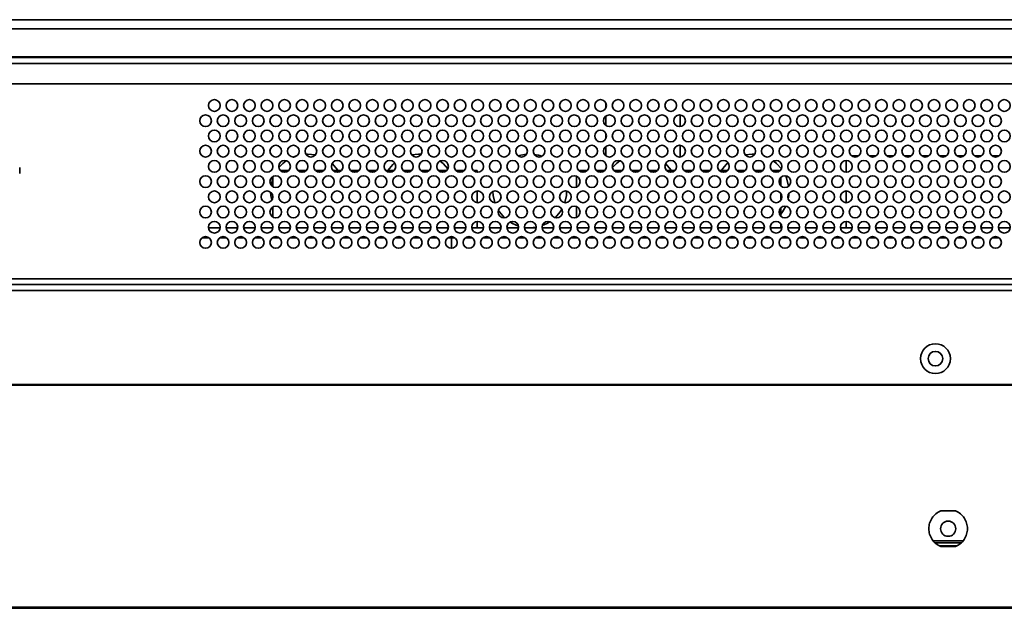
# Model space of a CAD drawing. Header units: millimetres. Extents: x 1 to 1119, y -1 to 863.
# Tile 38 of 211: x 409 to 465, y 136 to 169. Entities that reach past the tile are written whole.
import ezdxf

# ---------------------------------------------------------------- set-up
doc = ezdxf.new("R2010")
doc.units = ezdxf.units.MM

msp = doc.modelspace()

# ---------------------------------------------------------------- linework, layer by layer
at = {"color": 7, "linetype": 'Continuous', "lineweight": 35}
for p, q in [((507.7694, 169.427), (380.9876, 169.427)), ((247.8558, 167.2793), (507.7694, 167.2793)), ((247.8558, 167.277), (507.7694, 167.277)), ((302.4793, 167.273), (507.7694, 167.273)), ((507.7694, 167.3134), (382.0459, 167.3134)), ((507.7694, 167.3111), (382.0459, 167.3111)), ((442.7793, 167.273), (442.7793, 167.277)), ((446.1793, 167.277), (446.1793, 167.273)), ((507.7694, 165.773), (303.1459, 165.773)), ((442.3626, 164.3813), (442.3626, 164.698)), ((442.3626, 163.4115), (442.3626, 163.9345)), ((446.5959, 164.0053), (446.5959, 163.3407)), ((442.3626, 162.648), (442.3626, 162.9647)), ((442.3626, 161.6781), (442.3626, 162.2012)), ((446.5959, 162.2719), (446.5959, 161.6074)), ((424.5506, 161.6069), (424.7927, 161.6923)), ((425.2817, 161.7712), (425.3693, 161.773)), ((425.3693, 161.773), (425.8229, 161.7234)), ((431.306, 161.7352), (431.7026, 161.773)), ((431.7026, 161.773), (431.8547, 161.7675)), ((432.3948, 161.6556), (432.5098, 161.6117)), ((450.306, 161.7352), (450.7026, 161.773)), ((450.7026, 161.773), (450.8547, 161.7675)), ((451.3948, 161.6556), (451.5097, 161.6117)), ((456.3693, 161.673), (456.7693, 161.673)), ((457.3693, 161.673), (457.7693, 161.673)), ((458.3693, 161.673), (458.7693, 161.673)), ((459.3693, 161.673), (459.7693, 161.673)), ((460.3693, 161.673), (460.7693, 161.673)), ((461.3693, 161.673), (461.7693, 161.673)), ((462.3693, 161.673), (462.7693, 161.673)), ((463.3693, 161.673), (463.7693, 161.673)), ((464.3693, 161.673), (464.7693, 161.673)), ((408.9793, 160.673), (408.9793, 161.0063)), ((456.0693, 161.4063), (456.0693, 160.7397)), ((423.4026, 160.495), (423.4026, 159.9177)), ((423.8312, 160.8397), (424.3073, 160.8397)), ((424.8312, 160.8397), (425.3073, 160.8397)), ((425.8312, 160.8397), (426.3073, 160.8397)), ((426.8312, 160.8397), (427.3073, 160.8397)), ((427.8312, 160.8397), (428.3073, 160.8397)), ((428.8312, 160.8397), (429.3073, 160.8397)), ((429.8312, 160.8397), (430.3073, 160.8397)), ((430.8312, 160.8397), (431.3073, 160.8397)), ((431.8312, 160.8397), (432.3073, 160.8397)), ((432.8312, 160.8397), (433.3073, 160.8397)), ((433.8312, 160.8397), (434.3073, 160.8397)), ((434.8312, 160.8397), (435.0359, 160.8397)), ((435.0359, 160.8397), (435.0359, 160.7413)), ((440.7026, 160.5118), (440.7026, 159.9008)), ((440.8312, 160.8397), (441.3073, 160.8397)), ((441.8312, 160.8397), (442.3073, 160.8397)), ((442.8312, 160.8397), (443.3073, 160.8397)), ((443.8312, 160.8397), (444.3073, 160.8397)), ((444.8312, 160.8397), (445.3073, 160.8397)), ((445.8312, 160.8397), (446.3073, 160.8397)), ((446.8312, 160.8397), (447.3073, 160.8397)), ((447.8312, 160.8397), (448.3073, 160.8397)), ((448.8312, 160.8397), (449.3073, 160.8397)), ((449.8312, 160.8397), (450.3073, 160.8397)), ((450.8312, 160.8397), (451.3073, 160.8397)), ((451.8312, 160.8397), (452.3073, 160.8397)), ((452.3359, 160.4444), (452.3359, 159.9683)), ((423.2971, 160.0139), (423.4026, 160.4094)), ((435.0359, 159.6713), (435.0359, 159.008)), ((452.3359, 159.5397), (452.3359, 159.1397)), ((456.0693, 159.673), (456.0693, 159.0063)), ((423.4026, 158.7617), (423.4026, 158.1843)), ((440.7026, 158.7785), (440.7026, 158.1675)), ((452.3359, 158.711), (452.3359, 158.2349)), ((435.0359, 157.938), (435.0359, 157.573)), ((452.3359, 157.8063), (452.3359, 157.573)), ((456.0693, 157.9397), (456.0693, 157.573)), ((419.7376, 157.573), (420.4009, 157.573)), ((420.7376, 157.573), (421.4009, 157.573)), ((421.7376, 157.573), (422.4009, 157.573)), ((422.7376, 157.573), (423.4009, 157.573)), ((423.7376, 157.573), (424.4009, 157.573)), ((424.7376, 157.573), (425.4009, 157.573)), ((425.7376, 157.573), (426.4009, 157.573)), ((426.7376, 157.573), (427.4009, 157.573)), ((427.7376, 157.573), (428.4009, 157.573)), ((428.7376, 157.573), (429.4009, 157.573)), ((429.7376, 157.573), (430.4009, 157.573)), ((430.7376, 157.573), (431.4009, 157.573)), ((431.7376, 157.573), (432.4009, 157.573)), ((432.7376, 157.573), (433.4009, 157.573)), ((433.7376, 157.573), (434.4009, 157.573)), ((434.7376, 157.573), (435.4009, 157.573)), ((435.7376, 157.573), (436.4009, 157.573)), ((436.7376, 157.573), (437.4009, 157.573)), ((437.7376, 157.573), (438.4009, 157.573)), ((438.7376, 157.573), (439.4009, 157.573)), ((439.7376, 157.573), (440.4009, 157.573)), ((440.7376, 157.573), (441.4009, 157.573)), ((441.7376, 157.573), (442.4009, 157.573)), ((442.7376, 157.573), (443.4009, 157.573)), ((443.7376, 157.573), (444.4009, 157.573)), ((444.7376, 157.573), (445.4009, 157.573)), ((445.7376, 157.573), (446.4009, 157.573)), ((446.7376, 157.573), (447.4009, 157.573)), ((447.7376, 157.573), (448.4009, 157.573)), ((448.7376, 157.573), (449.4009, 157.573)), ((449.7376, 157.573), (450.4009, 157.573)), ((450.7376, 157.573), (451.4009, 157.573)), ((451.7376, 157.573), (452.4009, 157.573)), ((452.7376, 157.573), (453.4009, 157.573)), ((453.7376, 157.573), (454.4009, 157.573)), ((454.7376, 157.573), (455.4009, 157.573)), ((455.7376, 157.573), (456.4009, 157.573)), ((456.7376, 157.573), (457.4009, 157.573)), ((457.7376, 157.573), (458.4009, 157.573)), ((458.7376, 157.573), (459.4009, 157.573)), ((459.7376, 157.573), (460.4009, 157.573)), ((460.7376, 157.573), (461.4009, 157.573)), ((461.7376, 157.573), (462.4009, 157.573)), ((462.7376, 157.573), (463.4009, 157.573)), ((463.7376, 157.573), (464.4009, 157.573)), ((464.7376, 157.573), (465.4009, 157.573)), ((419.3693, 157.0063), (419.7693, 157.0063)), ((420.3693, 157.0063), (420.7693, 157.0063)), ((421.3693, 157.0063), (421.7693, 157.0063)), ((422.3693, 157.0063), (422.7693, 157.0063)), ((423.3693, 157.0063), (423.7693, 157.0063)), ((424.3693, 157.0063), (424.7693, 157.0063)), ((425.3693, 157.0063), (425.7693, 157.0063)), ((426.3693, 157.0063), (426.7693, 157.0063)), ((427.3693, 157.0063), (427.7693, 157.0063)), ((428.3693, 157.0063), (428.7693, 157.0063)), ((429.3693, 157.0063), (429.7693, 157.0063)), ((430.3693, 157.0063), (430.7693, 157.0063)), ((431.3693, 157.0063), (431.7693, 157.0063)), ((432.3693, 157.0063), (432.7693, 157.0063)), ((433.3693, 157.0063), (433.7693, 157.0063)), ((433.5809, 157.0063), (433.5809, 156.4065)), ((434.3693, 157.0063), (434.7693, 157.0063)), ((435.3693, 157.0063), (435.7693, 157.0063)), ((435.8909, 156.6522), (435.8909, 156.8271)), ((436.3693, 157.0063), (436.7693, 157.0063)), ((437.3693, 157.0063), (437.7693, 157.0063)), ((438.3693, 157.0063), (438.7693, 157.0063)), ((439.3693, 157.0063), (439.7693, 157.0063)), ((440.3693, 157.0063), (440.7693, 157.0063)), ((441.3693, 157.0063), (441.7693, 157.0063)), ((442.3693, 157.0063), (442.7693, 157.0063)), ((443.3693, 157.0063), (443.7693, 157.0063)), ((444.3693, 157.0063), (444.7693, 157.0063)), ((445.3693, 157.0063), (445.7693, 157.0063)), ((446.3693, 157.0063), (446.7693, 157.0063)), ((447.3693, 157.0063), (447.7693, 157.0063)), ((448.3693, 157.0063), (448.7693, 157.0063)), ((449.3693, 157.0063), (449.7693, 157.0063)), ((450.3693, 157.0063), (450.7693, 157.0063)), ((451.3693, 157.0063), (451.7693, 157.0063)), ((452.3693, 157.0063), (452.7693, 157.0063)), ((453.3693, 157.0063), (453.7693, 157.0063)), ((454.3693, 157.0063), (454.7693, 157.0063)), ((455.3693, 157.0063), (455.7693, 157.0063)), ((456.3693, 157.0063), (456.7693, 157.0063)), ((457.3693, 157.0063), (457.7693, 157.0063)), ((458.3693, 157.0063), (458.7693, 157.0063)), ((459.3693, 157.0063), (459.7693, 157.0063)), ((460.3693, 157.0063), (460.7693, 157.0063)), ((461.3693, 157.0063), (461.7693, 157.0063)), ((462.3693, 157.0063), (462.7693, 157.0063)), ((463.2476, 156.8271), (463.2476, 156.6522)), ((463.3693, 157.0063), (463.7693, 157.0063)), ((464.3693, 157.0063), (464.7693, 157.0063)), ((579.0159, 154.3397), (176.6093, 154.3397)), ((176.845, 154.0063), (578.7802, 154.0063)), ((408.0359, 148.653), (572.9478, 148.653)), ((572.9478, 148.6063), (408.0343, 148.6063)), ((461.4493, 141.4563), (462.2893, 141.4563)), ((462.7034, 139.7397), (461.0352, 139.7397)), ((462.6126, 139.6397), (461.1259, 139.6397)), ((462.3728, 139.473), (461.3657, 139.473)), ((462.2893, 139.423), (461.4493, 139.423)), ((176.1009, 135.9563), (579.5043, 135.9563)), ((176.1009, 135.9063), (579.5043, 135.9063)), ((181.1026, 135.973), (574.5026, 135.973))]:
    msp.add_line(p, q, dxfattribs=at)
at = {"color": 8, "linetype": 'Continuous', "lineweight": 35}
for p, q in [((507.7694, 168.8983), (380.9876, 168.8983)), ((302.4793, 166.9397), (507.7694, 166.9397)), ((539.5693, 154.673), (299.4592, 154.673))]:
    msp.add_line(p, q, dxfattribs=at)
at = {"color": 7, "linetype": 'Continuous', "lineweight": 35, "flags": 128}
for points in [[(437.3774, 161.6671), (437.5334, 161.712), (437.8532, 161.765)], [(438.2901, 161.7576), (438.5385, 161.712), (438.738, 161.6522)], [(423.7435, 161.0023), (423.9767, 161.2449), (424.1639, 161.3926)], [(426.7763, 161.232), (427.0975, 160.8659), (427.1154, 160.8397)], [(432.931, 161.3763), (433.0952, 161.2449), (433.3758, 160.942)], [(442.7435, 161.0023), (442.9767, 161.2449), (443.1639, 161.3926)], [(445.7763, 161.232), (446.0975, 160.8659), (446.1154, 160.8397)], [(451.931, 161.3763), (452.0952, 161.2449), (452.3758, 160.942)], [(436.2669, 160.8046), (436.3077, 160.8659), (436.3876, 160.9742)], [(452.617, 160.5362), (452.6661, 160.4177), (452.7841, 159.9514)], [(423.3376, 159.1418), (423.2846, 159.4199), (423.2704, 159.6055)], [(436.0443, 159.0073), (435.9513, 159.4199), (435.9361, 159.6453)], [(440.1359, 159.6663), (440.1206, 159.4199), (440.0282, 159.0089)], [(452.798, 159.5333), (452.7873, 159.4199), (452.755, 159.2285)], [(452.6141, 158.8033), (452.4309, 158.4801), (452.3359, 158.3531)], [(436.5996, 158.141), (436.3077, 158.4801), (436.2499, 158.5684)], [(439.861, 158.6342), (439.7642, 158.4801), (439.4829, 158.1511)], [(437.3959, 157.6729), (437.06, 157.8135), (436.911, 157.8997)], [(439.1886, 157.9176), (439.0119, 157.8135), (438.7487, 157.6977)], [(438.4026, 157.6053), (438.0359, 157.573), (437.7362, 157.5945)]]:
    msp.add_lwpolyline(points, dxfattribs=at)
at = {"color": 7, "linetype": 'Continuous', "lineweight": 35}
for centre, radius in [((420.0693, 164.5397), 0.3333), ((421.0693, 164.5397), 0.3333), ((422.0693, 164.5397), 0.3333), ((423.0693, 164.5397), 0.3333), ((424.0693, 164.5397), 0.3333), ((425.0693, 164.5397), 0.3333), ((426.0693, 164.5397), 0.3333), ((427.0693, 164.5397), 0.3333), ((428.0693, 164.5397), 0.3333), ((429.0693, 164.5397), 0.3333), ((430.0693, 164.5397), 0.3333), ((431.0693, 164.5397), 0.3333), ((432.0693, 164.5397), 0.3333), ((433.0693, 164.5397), 0.3333), ((434.0693, 164.5397), 0.3333), ((435.0693, 164.5397), 0.3333), ((436.0693, 164.5397), 0.3333), ((437.0693, 164.5397), 0.3333), ((438.0693, 164.5397), 0.3333), ((439.0693, 164.5397), 0.3333), ((440.0693, 164.5397), 0.3333), ((441.0693, 164.5397), 0.3333), ((442.0693, 164.5397), 0.3333), ((443.0693, 164.5397), 0.3333), ((444.0693, 164.5397), 0.3333), ((445.0693, 164.5397), 0.3333), ((446.0693, 164.5397), 0.3333), ((447.0693, 164.5397), 0.3333), ((448.0693, 164.5397), 0.3333), ((449.0693, 164.5397), 0.3333), ((450.0693, 164.5397), 0.3333), ((451.0693, 164.5397), 0.3333), ((452.0693, 164.5397), 0.3333), ((453.0693, 164.5397), 0.3333), ((454.0693, 164.5397), 0.3333), ((455.0693, 164.5397), 0.3333), ((456.0693, 164.5397), 0.3333), ((457.0693, 164.5397), 0.3333), ((458.0693, 164.5397), 0.3333), ((459.0693, 164.5397), 0.3333), ((460.0693, 164.5397), 0.3333), ((461.0693, 164.5397), 0.3333), ((462.0693, 164.5397), 0.3333), ((463.0693, 164.5397), 0.3333), ((464.0693, 164.5397), 0.3333), ((465.0693, 164.5397), 0.3333), ((419.5693, 163.673), 0.3333), ((420.5693, 163.673), 0.3333), ((421.5693, 163.673), 0.3333), ((422.5693, 163.673), 0.3333), ((423.5693, 163.673), 0.3333), ((424.5693, 163.673), 0.3333), ((425.5693, 163.673), 0.3333), ((426.5693, 163.673), 0.3333), ((427.5693, 163.673), 0.3333), ((428.5693, 163.673), 0.3333), ((429.5693, 163.673), 0.3333), ((430.5693, 163.673), 0.3333), ((431.5693, 163.673), 0.3333), ((432.5693, 163.673), 0.3333), ((433.5693, 163.673), 0.3333), ((434.5693, 163.673), 0.3333), ((435.5693, 163.673), 0.3333), ((436.5693, 163.673), 0.3333), ((437.5693, 163.673), 0.3333), ((438.5693, 163.673), 0.3333), ((439.5693, 163.673), 0.3333), ((440.5693, 163.673), 0.3333), ((441.5693, 163.673), 0.3333), ((442.5693, 163.673), 0.3333), ((443.5693, 163.673), 0.3333), ((444.5693, 163.673), 0.3333), ((445.5693, 163.673), 0.3333), ((446.5693, 163.673), 0.3333), ((447.5693, 163.673), 0.3333), ((448.5693, 163.673), 0.3333), ((449.5693, 163.673), 0.3333), ((450.5693, 163.673), 0.3333), ((451.5693, 163.673), 0.3333), ((452.5693, 163.673), 0.3333), ((453.5693, 163.673), 0.3333), ((454.5693, 163.673), 0.3333), ((455.5693, 163.673), 0.3333), ((456.5693, 163.673), 0.3333), ((457.5693, 163.673), 0.3333), ((458.5693, 163.673), 0.3333), ((459.5693, 163.673), 0.3333), ((460.5693, 163.673), 0.3333), ((461.5693, 163.673), 0.3333), ((462.5693, 163.673), 0.3333), ((463.5693, 163.673), 0.3333), ((464.5693, 163.673), 0.3333), ((420.0693, 162.8063), 0.3333), ((421.0693, 162.8063), 0.3333), ((422.0693, 162.8063), 0.3333), ((423.0693, 162.8063), 0.3333), ((424.0693, 162.8063), 0.3333), ((425.0693, 162.8063), 0.3333), ((426.0693, 162.8063), 0.3333), ((427.0693, 162.8063), 0.3333), ((428.0693, 162.8063), 0.3333), ((429.0693, 162.8063), 0.3333), ((430.0693, 162.8063), 0.3333), ((431.0693, 162.8063), 0.3333), ((432.0693, 162.8063), 0.3333), ((433.0693, 162.8063), 0.3333), ((434.0693, 162.8063), 0.3333), ((435.0693, 162.8063), 0.3333), ((436.0693, 162.8063), 0.3333), ((437.0693, 162.8063), 0.3333), ((438.0693, 162.8063), 0.3333), ((439.0693, 162.8063), 0.3333), ((440.0693, 162.8063), 0.3333), ((441.0693, 162.8063), 0.3333), ((442.0693, 162.8063), 0.3333), ((443.0693, 162.8063), 0.3333), ((444.0693, 162.8063), 0.3333), ((445.0693, 162.8063), 0.3333), ((446.0693, 162.8063), 0.3333), ((447.0693, 162.8063), 0.3333), ((448.0693, 162.8063), 0.3333), ((449.0693, 162.8063), 0.3333), ((450.0693, 162.8063), 0.3333), ((451.0693, 162.8063), 0.3333), ((452.0693, 162.8063), 0.3333), ((453.0693, 162.8063), 0.3333), ((454.0693, 162.8063), 0.3333), ((455.0693, 162.8063), 0.3333), ((456.0693, 162.8063), 0.3333), ((457.0693, 162.8063), 0.3333), ((458.0693, 162.8063), 0.3333), ((459.0693, 162.8063), 0.3333), ((460.0693, 162.8063), 0.3333), ((461.0693, 162.8063), 0.3333), ((462.0693, 162.8063), 0.3333), ((463.0693, 162.8063), 0.3333), ((464.0693, 162.8063), 0.3333), ((465.0693, 162.8063), 0.3333), ((419.5693, 161.9397), 0.3333), ((420.5693, 161.9397), 0.3333), ((421.5693, 161.9397), 0.3333), ((422.5693, 161.9397), 0.3333), ((423.5693, 161.9397), 0.3333), ((424.5693, 161.9397), 0.3333), ((425.5693, 161.9397), 0.3333), ((426.5693, 161.9397), 0.3333), ((427.5693, 161.9397), 0.3333), ((428.5693, 161.9397), 0.3333), ((429.5693, 161.9397), 0.3333), ((430.5693, 161.9397), 0.3333), ((431.5693, 161.9397), 0.3333), ((432.5693, 161.9397), 0.3333), ((433.5693, 161.9397), 0.3333), ((434.5693, 161.9397), 0.3333), ((435.5693, 161.9397), 0.3333), ((436.5693, 161.9397), 0.3333), ((437.5693, 161.9397), 0.3333), ((438.5693, 161.9397), 0.3333), ((439.5693, 161.9397), 0.3333), ((440.5693, 161.9397), 0.3333), ((441.5693, 161.9397), 0.3333), ((442.5693, 161.9397), 0.3333), ((443.5693, 161.9397), 0.3333), ((444.5693, 161.9397), 0.3333), ((445.5693, 161.9397), 0.3333), ((446.5693, 161.9397), 0.3333), ((447.5693, 161.9397), 0.3333), ((448.5693, 161.9397), 0.3333), ((449.5693, 161.9397), 0.3333), ((450.5693, 161.9397), 0.3333), ((451.5693, 161.9397), 0.3333), ((452.5693, 161.9397), 0.3333), ((453.5693, 161.9397), 0.3333), ((454.5693, 161.9397), 0.3333), ((455.5693, 161.9397), 0.3333), ((456.5693, 161.9397), 0.3333), ((457.5693, 161.9397), 0.3333), ((458.5693, 161.9397), 0.3333), ((459.5693, 161.9397), 0.3333), ((460.5693, 161.9397), 0.3333), ((461.5693, 161.9397), 0.3333), ((462.5693, 161.9397), 0.3333), ((463.5693, 161.9397), 0.3333), ((464.5693, 161.9397), 0.3333), ((420.0693, 161.073), 0.3333), ((421.0693, 161.073), 0.3333), ((422.0693, 161.073), 0.3333), ((423.0693, 161.073), 0.3333), ((424.0693, 161.073), 0.3333), ((425.0693, 161.073), 0.3333), ((426.0693, 161.073), 0.3333), ((427.0693, 161.073), 0.3333), ((428.0693, 161.073), 0.3333), ((429.0693, 161.073), 0.3333), ((430.0693, 161.073), 0.3333), ((431.0693, 161.073), 0.3333), ((432.0693, 161.073), 0.3333), ((433.0693, 161.073), 0.3333), ((434.0693, 161.073), 0.3333), ((435.0693, 161.073), 0.3333), ((436.0693, 161.073), 0.3333), ((437.0693, 161.073), 0.3333), ((438.0693, 161.073), 0.3333), ((439.0693, 161.073), 0.3333), ((440.0693, 161.073), 0.3333), ((441.0693, 161.073), 0.3333), ((442.0693, 161.073), 0.3333), ((443.0693, 161.073), 0.3333), ((444.0693, 161.073), 0.3333), ((445.0693, 161.073), 0.3333), ((446.0693, 161.073), 0.3333), ((447.0693, 161.073), 0.3333), ((448.0693, 161.073), 0.3333), ((449.0693, 161.073), 0.3333), ((450.0693, 161.073), 0.3333), ((451.0693, 161.073), 0.3333), ((452.0693, 161.073), 0.3333), ((453.0693, 161.073), 0.3333), ((454.0693, 161.073), 0.3333), ((455.0693, 161.073), 0.3333), ((456.0693, 161.073), 0.3333), ((457.0693, 161.073), 0.3333), ((458.0693, 161.073), 0.3333), ((459.0693, 161.073), 0.3333), ((460.0693, 161.073), 0.3333), ((461.0693, 161.073), 0.3333), ((462.0693, 161.073), 0.3333), ((463.0693, 161.073), 0.3333), ((464.0693, 161.073), 0.3333), ((465.0693, 161.073), 0.3333), ((419.5693, 160.2063), 0.3333), ((420.5693, 160.2063), 0.3333), ((421.5693, 160.2063), 0.3333), ((422.5693, 160.2063), 0.3333), ((423.5693, 160.2063), 0.3333), ((424.5693, 160.2063), 0.3333), ((425.5693, 160.2063), 0.3333), ((426.5693, 160.2063), 0.3333), ((427.5693, 160.2063), 0.3333), ((428.5693, 160.2063), 0.3333), ((429.5693, 160.2063), 0.3333), ((430.5693, 160.2063), 0.3333), ((431.5693, 160.2063), 0.3333), ((432.5693, 160.2063), 0.3333), ((433.5693, 160.2063), 0.3333), ((434.5693, 160.2063), 0.3333), ((435.5693, 160.2063), 0.3333), ((436.5693, 160.2063), 0.3333), ((437.5693, 160.2063), 0.3333), ((438.5693, 160.2063), 0.3333), ((439.5693, 160.2063), 0.3333), ((440.5693, 160.2063), 0.3333), ((441.5693, 160.2063), 0.3333), ((442.5693, 160.2063), 0.3333), ((443.5693, 160.2063), 0.3333), ((444.5693, 160.2063), 0.3333), ((445.5693, 160.2063), 0.3333), ((446.5693, 160.2063), 0.3333), ((447.5693, 160.2063), 0.3333), ((448.5693, 160.2063), 0.3333), ((449.5693, 160.2063), 0.3333), ((450.5693, 160.2063), 0.3333), ((451.5693, 160.2063), 0.3333), ((452.5693, 160.2063), 0.3333), ((453.5693, 160.2063), 0.3333), ((454.5693, 160.2063), 0.3333), ((455.5693, 160.2063), 0.3333), ((456.5693, 160.2063), 0.3333), ((457.5693, 160.2063), 0.3333), ((458.5693, 160.2063), 0.3333), ((459.5693, 160.2063), 0.3333), ((460.5693, 160.2063), 0.3333), ((461.5693, 160.2063), 0.3333), ((462.5693, 160.2063), 0.3333), ((463.5693, 160.2063), 0.3333), ((464.5693, 160.2063), 0.3333), ((420.0693, 159.3397), 0.3333), ((421.0693, 159.3397), 0.3333), ((422.0693, 159.3397), 0.3333), ((423.0693, 159.3397), 0.3333), ((424.0693, 159.3397), 0.3333), ((425.0693, 159.3397), 0.3333), ((426.0693, 159.3397), 0.3333), ((427.0693, 159.3397), 0.3333), ((428.0693, 159.3397), 0.3333), ((429.0693, 159.3397), 0.3333), ((430.0693, 159.3397), 0.3333), ((431.0693, 159.3397), 0.3333), ((432.0693, 159.3397), 0.3333), ((433.0693, 159.3397), 0.3333), ((434.0693, 159.3397), 0.3333), ((435.0693, 159.3397), 0.3333), ((436.0693, 159.3397), 0.3333), ((437.0693, 159.3397), 0.3333), ((438.0693, 159.3397), 0.3333), ((439.0693, 159.3397), 0.3333), ((440.0693, 159.3397), 0.3333), ((441.0693, 159.3397), 0.3333), ((442.0693, 159.3397), 0.3333), ((443.0693, 159.3397), 0.3333), ((444.0693, 159.3397), 0.3333), ((445.0693, 159.3397), 0.3333), ((446.0693, 159.3397), 0.3333), ((447.0693, 159.3397), 0.3333), ((448.0693, 159.3397), 0.3333), ((449.0693, 159.3397), 0.3333), ((450.0693, 159.3397), 0.3333), ((451.0693, 159.3397), 0.3333), ((452.0693, 159.3397), 0.3333), ((453.0693, 159.3397), 0.3333), ((454.0693, 159.3397), 0.3333), ((455.0693, 159.3397), 0.3333), ((456.0693, 159.3397), 0.3333), ((457.0693, 159.3397), 0.3333), ((458.0693, 159.3397), 0.3333), ((459.0693, 159.3397), 0.3333), ((460.0693, 159.3397), 0.3333), ((461.0693, 159.3397), 0.3333), ((462.0693, 159.3397), 0.3333), ((463.0693, 159.3397), 0.3333), ((464.0693, 159.3397), 0.3333), ((465.0693, 159.3397), 0.3333), ((419.5693, 158.473), 0.3333), ((420.5693, 158.473), 0.3333), ((421.5693, 158.473), 0.3333), ((422.5693, 158.473), 0.3333), ((423.5693, 158.473), 0.3333), ((424.5693, 158.473), 0.3333), ((425.5693, 158.473), 0.3333), ((426.5693, 158.473), 0.3333), ((427.5693, 158.473), 0.3333), ((428.5693, 158.473), 0.3333), ((429.5693, 158.473), 0.3333), ((430.5693, 158.473), 0.3333), ((431.5693, 158.473), 0.3333), ((432.5693, 158.473), 0.3333), ((433.5693, 158.473), 0.3333), ((434.5693, 158.473), 0.3333), ((435.5693, 158.473), 0.3333), ((436.5693, 158.473), 0.3333), ((437.5693, 158.473), 0.3333), ((438.5693, 158.473), 0.3333), ((439.5693, 158.473), 0.3333), ((440.5693, 158.473), 0.3333), ((441.5693, 158.473), 0.3333), ((442.5693, 158.473), 0.3333), ((443.5693, 158.473), 0.3333), ((444.5693, 158.473), 0.3333), ((445.5693, 158.473), 0.3333), ((446.5693, 158.473), 0.3333), ((447.5693, 158.473), 0.3333), ((448.5693, 158.473), 0.3333), ((449.5693, 158.473), 0.3333), ((450.5693, 158.473), 0.3333), ((451.5693, 158.473), 0.3333), ((452.5693, 158.473), 0.3333), ((453.5693, 158.473), 0.3333), ((454.5693, 158.473), 0.3333), ((455.5693, 158.473), 0.3333), ((456.5693, 158.473), 0.3333), ((457.5693, 158.473), 0.3333), ((458.5693, 158.473), 0.3333), ((459.5693, 158.473), 0.3333), ((460.5693, 158.473), 0.3333), ((461.5693, 158.473), 0.3333), ((462.5693, 158.473), 0.3333), ((463.5693, 158.473), 0.3333), ((464.5693, 158.473), 0.3333), ((420.0693, 157.6063), 0.3333), ((421.0693, 157.6063), 0.3333), ((422.0693, 157.6063), 0.3333), ((423.0693, 157.6063), 0.3333), ((424.0693, 157.6063), 0.3333), ((425.0693, 157.6063), 0.3333), ((426.0693, 157.6063), 0.3333), ((427.0693, 157.6063), 0.3333), ((428.0693, 157.6063), 0.3333), ((429.0693, 157.6063), 0.3333), ((430.0693, 157.6063), 0.3333), ((431.0693, 157.6063), 0.3333), ((432.0693, 157.6063), 0.3333), ((433.0693, 157.6063), 0.3333), ((434.0693, 157.6063), 0.3333), ((435.0693, 157.6063), 0.3333), ((436.0693, 157.6063), 0.3333), ((437.0693, 157.6063), 0.3333), ((438.0693, 157.6063), 0.3333), ((439.0693, 157.6063), 0.3333), ((440.0693, 157.6063), 0.3333), ((441.0693, 157.6063), 0.3333), ((442.0693, 157.6063), 0.3333), ((443.0693, 157.6063), 0.3333), ((444.0693, 157.6063), 0.3333), ((445.0693, 157.6063), 0.3333), ((446.0693, 157.6063), 0.3333), ((447.0693, 157.6063), 0.3333), ((448.0693, 157.6063), 0.3333), ((449.0693, 157.6063), 0.3333), ((450.0693, 157.6063), 0.3333), ((451.0693, 157.6063), 0.3333), ((452.0693, 157.6063), 0.3333), ((453.0693, 157.6063), 0.3333), ((454.0693, 157.6063), 0.3333), ((455.0693, 157.6063), 0.3333), ((456.0693, 157.6063), 0.3333), ((457.0693, 157.6063), 0.3333), ((458.0693, 157.6063), 0.3333), ((459.0693, 157.6063), 0.3333), ((460.0693, 157.6063), 0.3333), ((461.0693, 157.6063), 0.3333), ((462.0693, 157.6063), 0.3333), ((463.0693, 157.6063), 0.3333), ((464.0693, 157.6063), 0.3333), ((465.0693, 157.6063), 0.3333), ((419.5693, 156.7397), 0.3333), ((420.5693, 156.7397), 0.3333), ((421.5693, 156.7397), 0.3333), ((422.5693, 156.7397), 0.3333), ((423.5693, 156.7397), 0.3333), ((424.5693, 156.7397), 0.3333), ((425.5693, 156.7397), 0.3333), ((426.5693, 156.7397), 0.3333), ((427.5693, 156.7397), 0.3333), ((428.5693, 156.7397), 0.3333), ((429.5693, 156.7397), 0.3333), ((430.5693, 156.7397), 0.3333), ((431.5693, 156.7397), 0.3333), ((432.5693, 156.7397), 0.3333), ((433.5693, 156.7397), 0.3333), ((434.5693, 156.7397), 0.3333), ((435.5693, 156.7397), 0.3333), ((436.5693, 156.7397), 0.3333), ((437.5693, 156.7397), 0.3333), ((438.5693, 156.7397), 0.3333), ((439.5693, 156.7397), 0.3333), ((440.5693, 156.7397), 0.3333), ((441.5693, 156.7397), 0.3333), ((442.5693, 156.7397), 0.3333), ((443.5693, 156.7397), 0.3333), ((444.5693, 156.7397), 0.3333), ((445.5693, 156.7397), 0.3333), ((446.5693, 156.7397), 0.3333), ((447.5693, 156.7397), 0.3333), ((448.5693, 156.7397), 0.3333), ((449.5693, 156.7397), 0.3333), ((450.5693, 156.7397), 0.3333), ((451.5693, 156.7397), 0.3333), ((452.5693, 156.7397), 0.3333), ((453.5693, 156.7397), 0.3333), ((454.5693, 156.7397), 0.3333), ((455.5693, 156.7397), 0.3333), ((456.5693, 156.7397), 0.3333), ((457.5693, 156.7397), 0.3333), ((458.5693, 156.7397), 0.3333), ((459.5693, 156.7397), 0.3333), ((460.5693, 156.7397), 0.3333), ((461.5693, 156.7397), 0.3333), ((462.5693, 156.7397), 0.3333), ((463.5693, 156.7397), 0.3333), ((464.5693, 156.7397), 0.3333), ((461.1459, 150.123), 0.85), ((461.1459, 150.123), 0.4167), ((461.8693, 140.4397), 0.4333)]:
    msp.add_circle(centre, radius, dxfattribs=at)
for centre in [(431.7026, 159.673), (450.7026, 159.673)]:
    msp.add_arc(centre, 2.1, 130.51091, 146.25101, dxfattribs=at)
for points, knots in [([(461.4493, 139.423), (461.3529, 139.4728), (461.1602, 139.5725), (460.9421, 139.8202), (460.8012, 140.1152), (460.7533, 140.4397), (460.8012, 140.7642), (460.9421, 141.0591), (461.1602, 141.3069), (461.3529, 141.4065), (461.4493, 141.4563)], [0, 0, 0, 0, 0.1250002, 0.2500002, 0.3750002, 0.5, 0.6249998, 0.7499999, 0.8749999, 1, 1, 1, 1]), ([(461.4493, 141.4563), (461.3529, 141.4065), (461.1602, 141.3069), (460.9421, 141.0591), (460.8012, 140.7642), (460.7533, 140.4397), (460.8012, 140.1152), (460.9421, 139.8202), (461.1602, 139.5725), (461.3529, 139.4728), (461.4493, 139.423)], [0, 0, 0, 0, 0.1250001, 0.2500001, 0.3750002, 0.5, 0.6249998, 0.7499998, 0.8749998, 1, 1, 1, 1]), ([(462.2893, 141.4563), (462.3856, 141.4065), (462.5783, 141.3069), (462.7965, 141.0591), (462.9373, 140.7642), (462.9853, 140.4397), (462.9373, 140.1152), (462.7965, 139.8202), (462.5783, 139.5725), (462.3856, 139.4728), (462.2893, 139.423)], [0, 0, 0, 0, 0.125, 0.25, 0.375, 0.5, 0.6250001, 0.7499999, 0.8749999, 1, 1, 1, 1]), ([(462.2893, 139.423), (462.3856, 139.4728), (462.5783, 139.5725), (462.7965, 139.8202), (462.9373, 140.1152), (462.9853, 140.4397), (462.9373, 140.7642), (462.7965, 141.0591), (462.5783, 141.3069), (462.3856, 141.4065), (462.2893, 141.4563)], [0, 0, 0, 0, 0.1250001, 0.2500001, 0.3749999, 0.5, 0.625, 0.75, 0.875, 1, 1, 1, 1])]:
    msp.add_open_spline(points, degree=3, knots=knots, dxfattribs=at)

doc.saveas('drawing.dxf')
